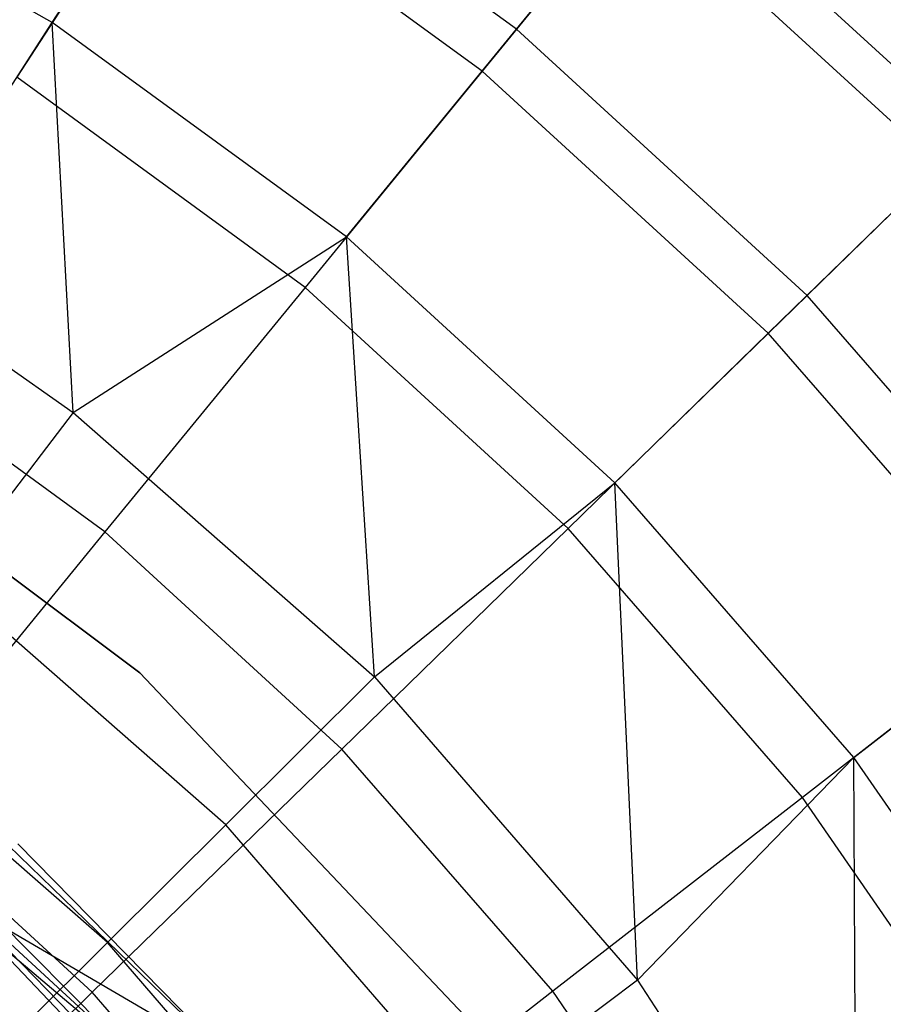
# Model space of a CAD drawing. Extents: x 3 to 49, y 3 to 103.
# Tile 42 of 101: x 27.284 to 27.905, y 27.296 to 28.004. Entities that reach past the tile are written whole.
import ezdxf

# ---------------------------------------------------------------- set-up
doc = ezdxf.new("R2010")
doc.units = 0
doc.header["$LTSCALE"] = 2.54
doc.layers.get('0').update_dxf_attribs({"linetype": 'CONTINUOUS'})

# ---------------------------------------------------------------- blocks, each defined once
blk = doc.blocks.new('HOTEL-MOOD-11782-11790_STL')
at = {"color": 0}
for p, q in [((27.30702, 28.00216, 130.73933), (27.41185, 28.1644, 131.07354)), ((27.30702, 28.00216, 130.73933), (27.41185, 28.1644, 131.07354)), ((27.64097, 27.99743, 131.07354), (27.41185, 28.1644, 131.07354)), ((27.64097, 27.99743, 131.07354), (27.41185, 28.1644, 131.07354)), ((27.30702, 28.00216, 130.73933), (27.07947, 28.13171, 130.73933)), ((27.30702, 28.00216, 130.73933), (27.07947, 28.13171, 130.73933)), ((27.39069, 28.13165, 134.72711), (27.28157, 27.96277, 134.97612)), ((27.39069, 28.13165, 134.72711), (27.28157, 27.96277, 134.97612)), ((27.61627, 27.96725, 134.72711), (27.39069, 28.13165, 134.72711)), ((27.61627, 27.96725, 134.72711), (27.39069, 28.13165, 134.72711)), ((27.64097, 27.99743, 131.07354), (27.74479, 28.1243, 131.42302)), ((27.64097, 27.99743, 131.07354), (27.74479, 28.1243, 131.42302)), ((27.96733, 27.9203, 131.42302), (27.74479, 28.1243, 131.42302)), ((27.96733, 27.9203, 131.42302), (27.74479, 28.1243, 131.42302)), ((27.72549, 28.10072, 134.45748), (27.61627, 27.96725, 134.72711)), ((27.72549, 28.10072, 134.45748), (27.61627, 27.96725, 134.72711)), ((27.94551, 27.89903, 134.45748), (27.72549, 28.10072, 134.45748)), ((27.94551, 27.89903, 134.45748), (27.72549, 28.10072, 134.45748)), ((27.1871, 27.81656, 130.42281), (27.30702, 28.00216, 130.73933)), ((27.1871, 27.81656, 130.42281), (27.30702, 28.00216, 130.73933)), ((27.51863, 27.84795, 130.73933), (27.30702, 28.00216, 130.73933)), ((27.32205, 27.7217, 130.42281), (27.30702, 28.00216, 130.73933)), ((27.51863, 27.84795, 130.73933), (27.30702, 28.00216, 130.73933)), ((27.32205, 27.7217, 130.42281), (27.30702, 28.00216, 130.73933)), ((27.51863, 27.84795, 130.73933), (27.64097, 27.99743, 131.07354)), ((27.51863, 27.84795, 130.73933), (27.64097, 27.99743, 131.07354)), ((27.84995, 27.80586, 131.07354), (27.64097, 27.99743, 131.07354)), ((27.84995, 27.80586, 131.07354), (27.64097, 27.99743, 131.07354)), ((27.61627, 27.96725, 134.72711), (27.48893, 27.81165, 134.97612)), ((27.61627, 27.96725, 134.72711), (27.48893, 27.81165, 134.97612)), ((27.82203, 27.77864, 134.72711), (27.61627, 27.96725, 134.72711)), ((27.82203, 27.77864, 134.72711), (27.61627, 27.96725, 134.72711)), ((27.48893, 27.81165, 134.97612), (27.28157, 27.96277, 134.97612)), ((27.48893, 27.81165, 134.97612), (27.28157, 27.96277, 134.97612)), ((27.84995, 27.80586, 131.07354), (27.96733, 27.9203, 131.42302)), ((27.84995, 27.80586, 131.07354), (27.96733, 27.9203, 131.42302)), ((27.94551, 27.89903, 134.45748), (27.82203, 27.77864, 134.72711)), ((27.94551, 27.89903, 134.45748), (27.82203, 27.77864, 134.72711)), ((27.32205, 27.7217, 130.42281), (27.51863, 27.84795, 130.73933)), ((27.32205, 27.7217, 130.42281), (27.51863, 27.84795, 130.73933)), ((27.71165, 27.67101, 130.73933), (27.51863, 27.84795, 130.73933)), ((27.53896, 27.53145, 130.42281), (27.51863, 27.84795, 130.73933)), ((27.71165, 27.67101, 130.73933), (27.51863, 27.84795, 130.73933)), ((27.53896, 27.53145, 130.42281), (27.51863, 27.84795, 130.73933)), ((27.1871, 27.81656, 130.42281), (27.32205, 27.7217, 130.42281)), ((27.1871, 27.81656, 130.42281), (27.32205, 27.7217, 130.42281)), ((27.48893, 27.81165, 134.97612), (27.34502, 27.63581, 135.20151)), ((27.48893, 27.81165, 134.97612), (27.34502, 27.63581, 135.20151)), ((27.67807, 27.63828, 134.97612), (27.48893, 27.81165, 134.97612)), ((27.67807, 27.63828, 134.97612), (27.48893, 27.81165, 134.97612)), ((27.71165, 27.67101, 130.73933), (27.84995, 27.80586, 131.07354)), ((27.71165, 27.67101, 130.73933), (27.84995, 27.80586, 131.07354)), ((28.03617, 27.59209, 131.07354), (27.84995, 27.80586, 131.07354)), ((28.03617, 27.59209, 131.07354), (27.84995, 27.80586, 131.07354)), ((27.82203, 27.77864, 134.72711), (27.67807, 27.63828, 134.97612)), ((27.82203, 27.77864, 134.72711), (27.67807, 27.63828, 134.97612)), ((28.00538, 27.56817, 134.72711), (27.82203, 27.77864, 134.72711)), ((28.00538, 27.56817, 134.72711), (27.82203, 27.77864, 134.72711)), ((27.34502, 27.63581, 135.20151), (27.15825, 27.77191, 135.20151)), ((27.34502, 27.63581, 135.20151), (27.15825, 27.77191, 135.20151)), ((27.37004, 27.5345, 125.57511), (27.0985, 27.73782, 125.57511)), ((27.0985, 27.73782, 125.6951), (27.37004, 27.5345, 125.6951)), ((27.0985, 27.73782, 125.6951), (27.37004, 27.5345, 125.6951)), ((27.37004, 27.5345, 125.57511), (27.0985, 27.73782, 125.57511)), ((27.32205, 27.7217, 130.42281), (27.23053, 27.60174, 130.19598)), ((27.32205, 27.7217, 130.42281), (27.23053, 27.60174, 130.19598)), ((27.32205, 27.7217, 130.42281), (27.53896, 27.53145, 130.42281)), ((27.32205, 27.7217, 130.42281), (27.53896, 27.53145, 130.42281)), ((27.53896, 27.53145, 130.42281), (27.71165, 27.67101, 130.73933)), ((27.53896, 27.53145, 130.42281), (27.71165, 27.67101, 130.73933)), ((27.88364, 27.47358, 130.73933), (27.71165, 27.67101, 130.73933)), ((27.72795, 27.31344, 130.42281), (27.71165, 27.67101, 130.73933)), ((27.88364, 27.47358, 130.73933), (27.71165, 27.67101, 130.73933)), ((27.72795, 27.31344, 130.42281), (27.71165, 27.67101, 130.73933)), ((27.34502, 27.63581, 135.20151), (27.18628, 27.44184, 135.40056)), ((27.34502, 27.63581, 135.20151), (27.18628, 27.44184, 135.40056)), ((27.51537, 27.47964, 135.20151), (27.34502, 27.63581, 135.20151)), ((27.51537, 27.47964, 135.20151), (27.34502, 27.63581, 135.20151)), ((27.67807, 27.63828, 134.97612), (27.51537, 27.47964, 135.20151)), ((27.67807, 27.63828, 134.97612), (27.51537, 27.47964, 135.20151)), ((27.84661, 27.44481, 134.97612), (27.67807, 27.63828, 134.97612)), ((27.84661, 27.44481, 134.97612), (27.67807, 27.63828, 134.97612)), ((27.43196, 27.42507, 130.19598), (27.23053, 27.60174, 130.19598)), ((27.43196, 27.42507, 130.19598), (27.23053, 27.60174, 130.19598)), ((27.88364, 27.47358, 130.73933), (28.03617, 27.59209, 131.07354)), ((27.88364, 27.47358, 130.73933), (28.03617, 27.59209, 131.07354)), ((28.00538, 27.56817, 134.72711), (27.84661, 27.44481, 134.97612)), ((28.00538, 27.56817, 134.72711), (27.84661, 27.44481, 134.97612)), ((27.60331, 27.28821, 125.57511), (27.37004, 27.5345, 125.57511)), ((27.37004, 27.5345, 125.6951), (27.60331, 27.28821, 125.6951)), ((27.37004, 27.5345, 125.6951), (27.60331, 27.28821, 125.6951)), ((27.37004, 27.5345, 125.6951), (27.37004, 27.5345, 125.57511)), ((27.60331, 27.28821, 125.57511), (27.37004, 27.5345, 125.57511)), ((27.37004, 27.5345, 125.6951), (27.37004, 27.5345, 125.57511)), ((27.53896, 27.53145, 130.42281), (27.43196, 27.42507, 130.19598)), ((27.53896, 27.53145, 130.42281), (27.43196, 27.42507, 130.19598)), ((27.53896, 27.53145, 130.42281), (27.72795, 27.31344, 130.42281)), ((27.53896, 27.53145, 130.42281), (27.72795, 27.31344, 130.42281)), ((27.3468, 27.3404, 129.95146), (27.15769, 27.50626, 129.95146)), ((27.3468, 27.3404, 129.95146), (27.15769, 27.50626, 129.95146)), ((27.51537, 27.47964, 135.20151), (27.33591, 27.30467, 135.40056)), ((27.51537, 27.47964, 135.20151), (27.33591, 27.30467, 135.40056)), ((27.66717, 27.30539, 135.20151), (27.51537, 27.47964, 135.20151)), ((27.66717, 27.30539, 135.20151), (27.51537, 27.47964, 135.20151)), ((27.20917, 27.47457, 129.6549), (27.43463, 27.25633, 129.6549)), ((27.20917, 27.47457, 129.6549), (27.43463, 27.25633, 129.6549)), ((27.72795, 27.31344, 130.42281), (27.88364, 27.47358, 130.73933)), ((27.72795, 27.31344, 130.42281), (27.88364, 27.47358, 130.73933)), ((28.03245, 27.25813, 130.73933), (27.88364, 27.47358, 130.73933)), ((27.88549, 27.07172, 130.42281), (27.88364, 27.47358, 130.73933)), ((28.03245, 27.25813, 130.73933), (27.88364, 27.47358, 130.73933)), ((27.88549, 27.07172, 130.42281), (27.88364, 27.47358, 130.73933)), ((27.13764, 27.46746, 129.6549), (27.36867, 27.25516, 129.6549)), ((27.13764, 27.46746, 129.6549), (27.36867, 27.25516, 129.6549)), ((27.84661, 27.44481, 134.97612), (27.66717, 27.30539, 135.20151)), ((27.84661, 27.44481, 134.97612), (27.66717, 27.30539, 135.20151)), ((27.99242, 27.23369, 134.97612), (27.84661, 27.44481, 134.97612)), ((27.99242, 27.23369, 134.97612), (27.84661, 27.44481, 134.97612)), ((27.33591, 27.30467, 135.40056), (27.18628, 27.44184, 135.40056)), ((27.33591, 27.30467, 135.40056), (27.18628, 27.44184, 135.40056)), ((27.43196, 27.42507, 130.19598), (27.3468, 27.3404, 129.95146)), ((27.43196, 27.42507, 130.19598), (27.3468, 27.3404, 129.95146)), ((27.60746, 27.22262, 130.19598), (27.43196, 27.42507, 130.19598)), ((27.60746, 27.22262, 130.19598), (27.43196, 27.42507, 130.19598)), ((27.28245, 27.41154, 124.92189), (27.43463, 27.25633, 124.92189)), ((27.43463, 27.25633, 129.6549), (27.28245, 27.41154, 124.92189)), ((27.28245, 27.41154, 124.92189), (27.43463, 27.25633, 124.92189)), ((27.43463, 27.25633, 129.6549), (27.28245, 27.41154, 124.92189)), ((27.43463, 27.25633, 124.92189), (27.24312, 27.36816, 124.72187)), ((27.43463, 27.25633, 124.92189), (27.24312, 27.36816, 124.72187)), ((27.39432, 27.21345, 124.72187), (27.24312, 27.36816, 124.72187)), ((27.39432, 27.21345, 124.72187), (27.24312, 27.36816, 124.72187)), ((27.26458, 27.36009, 125.3549), (27.36867, 27.25516, 129.6549)), ((27.26458, 27.36009, 125.3549), (27.36867, 27.25516, 129.6549)), ((27.26458, 27.36009, 125.3549), (27.36867, 27.25516, 125.3549)), ((27.26458, 27.36009, 125.3549), (27.36867, 27.25516, 125.3549)), ((27.40721, 27.19102, 125.13646), (27.25552, 27.35034, 125.13646)), ((27.36867, 27.25516, 125.3549), (27.25552, 27.35034, 125.13646)), ((27.40721, 27.19102, 125.13646), (27.25552, 27.35034, 125.13646)), ((27.36867, 27.25516, 125.3549), (27.25552, 27.35034, 125.13646)), ((27.3468, 27.3404, 129.95146), (27.28491, 27.27887, 129.6934)), ((27.3468, 27.3404, 129.95146), (27.28491, 27.27887, 129.6934)), ((27.51156, 27.15033, 129.95146), (27.3468, 27.3404, 129.95146)), ((27.51156, 27.15033, 129.95146), (27.3468, 27.3404, 129.95146)), ((27.72795, 27.31344, 130.42281), (27.60746, 27.22262, 130.19598)), ((27.72795, 27.31344, 130.42281), (27.60746, 27.22262, 130.19598)), ((27.72795, 27.31344, 130.42281), (27.88549, 27.07172, 130.42281)), ((27.72795, 27.31344, 130.42281), (27.88549, 27.07172, 130.42281)), ((27.33591, 27.30467, 135.40056), (27.14187, 27.11548, 135.57083)), ((27.33591, 27.30467, 135.40056), (27.14187, 27.11548, 135.57083)), ((27.46925, 27.15161, 135.40056), (27.33591, 27.30467, 135.40056)), ((27.46925, 27.15161, 135.40056), (27.33591, 27.30467, 135.40056)), ((27.66717, 27.30539, 135.20151), (27.46925, 27.15161, 135.40056)), ((27.66717, 27.30539, 135.20151), (27.46925, 27.15161, 135.40056)), ((27.79851, 27.11523, 135.20151), (27.66717, 27.30539, 135.20151)), ((27.79851, 27.11523, 135.20151), (27.66717, 27.30539, 135.20151))]:
    blk.add_line(p, q, dxfattribs=at)

msp = doc.modelspace()

# ---------------------------------------------------------------- block references
at = {"color": 0}
msp.add_blockref('HOTEL-MOOD-11782-11790_STL', (0, 0), dxfattribs=at)

doc.saveas('drawing.dxf')
